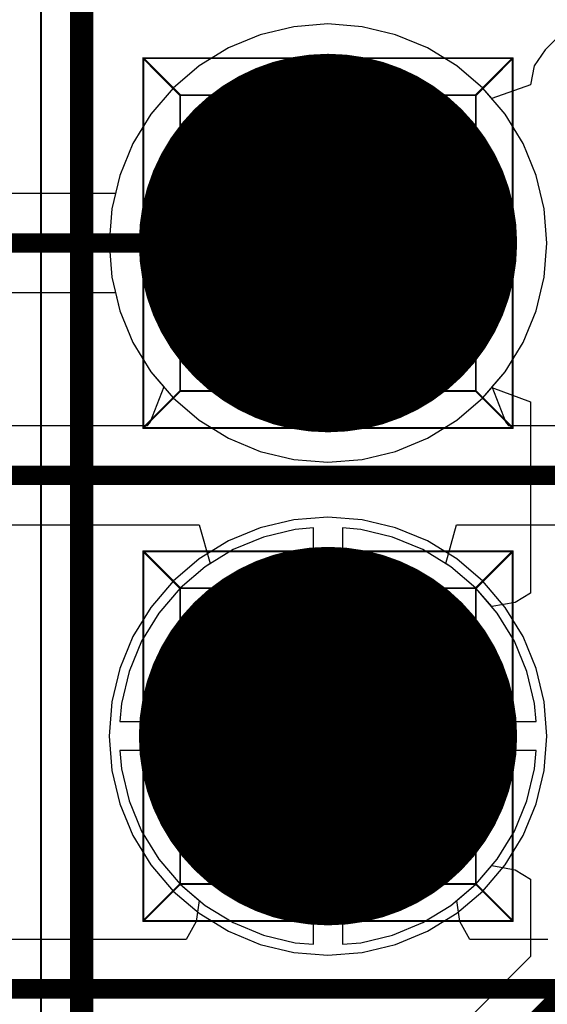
# Model space of a CAD drawing. Header units: millimetres. Extents: x 138 to 555, y 26 to 334.
# Tile 105 of 256: x 354.46 to 357.18, y 104.03 to 109.1. Entities that reach past the tile are written whole.
import ezdxf

# ---------------------------------------------------------------- set-up
doc = ezdxf.new("R2010")
doc.units = ezdxf.units.MM
for name, color, linetype in [('BottomLayer', 5, 'Continuous'), ('BottomSolder', 6, 'Continuous'), ('DrillDrawing', 1, 'Continuous'), ('Mechanical20', 56, 'Continuous'), ('Mechanical27', 56, 'Continuous'), ('MidLayer1', 16, 'Continuous'), ('MidLayer2', 76, 'Continuous'), ('MidLayer3', 90, 'Continuous'), ('MidLayer4', 156, 'Continuous'), ('MultiLayer', 9, 'Continuous'), ('PadHoleLayer', 156, 'Continuous'), ('TopLayer', 1, 'Continuous'), ('TopOverlay', 2, 'Continuous'), ('TopSolder', 216, 'Continuous')]:
    doc.layers.add(name, color=color, linetype=linetype)

# ---------------------------------------------------------------- blocks, each defined once
blk = doc.blocks.new('CON_SAMTEC_TSW_120_07_G_D_933')
at = {"layer": 'BottomLayer', "const_width": 0.925}
for points in [[(10.9675, 1.27, 1), (11.8925, 1.27, 1)], [(13.5075, 1.27, 1), (14.4325, 1.27, 1)]]:
    blk.add_lwpolyline(points, format="xyb", close=True, dxfattribs=at)
at = {"layer": 'BottomSolder', "const_width": 0.975}
for points in [[(10.9425, 1.27, 1), (11.9175, 1.27, 1)], [(13.4825, 1.27, 1), (14.4575, 1.27, 1)]]:
    blk.add_lwpolyline(points, format="xyb", close=True, dxfattribs=at)
at = {"layer": 'Mechanical20', "const_width": 0.01}
blk.add_lwpolyline([(-25.62, 2.75), (25.62, 2.75)], dxfattribs=at)
at = {"layer": 'Mechanical27', "const_width": 0.01}
for points in [[(-25.4, 2.54), (25.4, 2.54)], [(10.4775, 2.2225), (10.4775, 0.3175)], [(10.4775, 2.2225), (12.3825, 2.2225)], [(10.4775, 2.2225), (10.668, 2.032)], [(12.3825, 2.2225), (12.192, 2.032)], [(12.3825, 2.2225), (12.3825, 0.3175)], [(13.0175, 2.2225), (13.0175, 0.3175)], [(13.0175, 2.2225), (14.9225, 2.2225)], [(13.0175, 2.2225), (13.208, 2.032)], [(14.9225, 2.2225), (14.732, 2.032)], [(14.9225, 2.2225), (14.9225, 0.3175)], [(10.668, 2.032), (12.192, 2.032)], [(10.668, 2.032), (10.668, 0.508)], [(12.192, 2.032), (12.192, 0.508)], [(13.208, 2.032), (14.732, 2.032)], [(13.208, 2.032), (13.208, 0.508)], [(14.732, 2.032), (14.732, 0.508)], [(10.668, 0.508), (10.4775, 0.3175)], [(10.668, 0.508), (12.192, 0.508)], [(12.192, 0.508), (12.3825, 0.3175)], [(13.208, 0.508), (13.0175, 0.3175)], [(13.208, 0.508), (14.732, 0.508)], [(14.732, 0.508), (14.9225, 0.3175)], [(10.4775, 0.3175), (12.3825, 0.3175)], [(13.0175, 0.3175), (14.9225, 0.3175)]]:
    blk.add_lwpolyline(points, dxfattribs=at)
at = {"layer": 'Mechanical27', "const_width": 0.005}
for points in [[(10.475, 2.2225, 1), (10.48, 2.2225, 1)], [(10.475, 2.2225, 1), (10.48, 2.2225, 1)], [(10.475, 2.2225, 1), (10.48, 2.2225, 1)], [(12.38, 2.2225, 1), (12.385, 2.2225, 1)], [(12.38, 2.2225, 1), (12.385, 2.2225, 1)], [(12.38, 2.2225, 1), (12.385, 2.2225, 1)], [(13.015, 2.2225, 1), (13.02, 2.2225, 1)], [(13.015, 2.2225, 1), (13.02, 2.2225, 1)], [(13.015, 2.2225, 1), (13.02, 2.2225, 1)], [(14.92, 2.2225, 1), (14.925, 2.2225, 1)], [(14.92, 2.2225, 1), (14.925, 2.2225, 1)], [(14.92, 2.2225, 1), (14.925, 2.2225, 1)], [(10.6655, 2.032, 1), (10.6705, 2.032, 1)], [(10.6655, 2.032, 1), (10.6705, 2.032, 1)], [(10.6655, 2.032, 1), (10.6705, 2.032, 1)], [(12.1895, 2.032, 1), (12.1945, 2.032, 1)], [(12.1895, 2.032, 1), (12.1945, 2.032, 1)], [(12.1895, 2.032, 1), (12.1945, 2.032, 1)], [(13.2055, 2.032, 1), (13.2105, 2.032, 1)], [(13.2055, 2.032, 1), (13.2105, 2.032, 1)], [(13.2055, 2.032, 1), (13.2105, 2.032, 1)], [(14.7295, 2.032, 1), (14.7345, 2.032, 1)], [(14.7295, 2.032, 1), (14.7345, 2.032, 1)], [(14.7295, 2.032, 1), (14.7345, 2.032, 1)], [(10.6655, 0.508, 1), (10.6705, 0.508, 1)], [(10.6655, 0.508, 1), (10.6705, 0.508, 1)], [(10.6655, 0.508, 1), (10.6705, 0.508, 1)], [(12.1895, 0.508, 1), (12.1945, 0.508, 1)], [(12.1895, 0.508, 1), (12.1945, 0.508, 1)], [(12.1895, 0.508, 1), (12.1945, 0.508, 1)], [(13.2055, 0.508, 1), (13.2105, 0.508, 1)], [(13.2055, 0.508, 1), (13.2105, 0.508, 1)], [(13.2055, 0.508, 1), (13.2105, 0.508, 1)], [(14.7295, 0.508, 1), (14.7345, 0.508, 1)], [(14.7295, 0.508, 1), (14.7345, 0.508, 1)], [(14.7295, 0.508, 1), (14.7345, 0.508, 1)], [(10.475, 0.3175, 1), (10.48, 0.3175, 1)], [(10.475, 0.3175, 1), (10.48, 0.3175, 1)], [(10.475, 0.3175, 1), (10.48, 0.3175, 1)], [(12.38, 0.3175, 1), (12.385, 0.3175, 1)], [(12.38, 0.3175, 1), (12.385, 0.3175, 1)], [(12.38, 0.3175, 1), (12.385, 0.3175, 1)], [(13.015, 0.3175, 1), (13.02, 0.3175, 1)], [(13.015, 0.3175, 1), (13.02, 0.3175, 1)], [(13.015, 0.3175, 1), (13.02, 0.3175, 1)], [(14.92, 0.3175, 1), (14.925, 0.3175, 1)], [(14.92, 0.3175, 1), (14.925, 0.3175, 1)], [(14.92, 0.3175, 1), (14.925, 0.3175, 1)]]:
    blk.add_lwpolyline(points, format="xyb", close=True, dxfattribs=at)
at = {"layer": 'MidLayer1', "const_width": 0.925}
for points in [[(10.9675, 1.27, 1), (11.8925, 1.27, 1)], [(13.5075, 1.27, 1), (14.4325, 1.27, 1)]]:
    blk.add_lwpolyline(points, format="xyb", close=True, dxfattribs=at)
at = {"layer": 'MidLayer2', "const_width": 0.925}
for points in [[(10.9675, 1.27, 1), (11.8925, 1.27, 1)], [(13.5075, 1.27, 1), (14.4325, 1.27, 1)]]:
    blk.add_lwpolyline(points, format="xyb", close=True, dxfattribs=at)
at = {"layer": 'MidLayer3', "const_width": 0.925}
for points in [[(10.9675, 1.27, 1), (11.8925, 1.27, 1)], [(13.5075, 1.27, 1), (14.4325, 1.27, 1)]]:
    blk.add_lwpolyline(points, format="xyb", close=True, dxfattribs=at)
at = {"layer": 'MidLayer4', "const_width": 0.925}
for points in [[(10.9675, 1.27, 1), (11.8925, 1.27, 1)], [(13.5075, 1.27, 1), (14.4325, 1.27, 1)]]:
    blk.add_lwpolyline(points, format="xyb", close=True, dxfattribs=at)
at = {"layer": 'MultiLayer', "const_width": 0.925}
for points in [[(10.9675, 1.27, 1), (11.8925, 1.27, 1)], [(13.5075, 1.27, 1), (14.4325, 1.27, 1)]]:
    blk.add_lwpolyline(points, format="xyb", close=True, dxfattribs=at)
at = {"layer": 'PadHoleLayer', "const_width": 0.5}
for points in [[(11.18, 1.27, 1), (11.68, 1.27, 1)], [(13.72, 1.27, 1), (14.22, 1.27, 1)]]:
    blk.add_lwpolyline(points, format="xyb", close=True, dxfattribs=at)
at = {"layer": 'TopLayer', "const_width": 0.925}
for points in [[(10.9675, 1.27, 1), (11.8925, 1.27, 1)], [(13.5075, 1.27, 1), (14.4325, 1.27, 1)]]:
    blk.add_lwpolyline(points, format="xyb", close=True, dxfattribs=at)
at = {"layer": 'TopOverlay', "const_width": 0.12}
blk.add_lwpolyline([(-25.4, 2.54), (25.4, 2.54)], dxfattribs=at)
at = {"layer": 'TopSolder', "const_width": 0.975}
for points in [[(10.9425, 1.27, 1), (11.9175, 1.27, 1)], [(13.4825, 1.27, 1), (14.4575, 1.27, 1)]]:
    blk.add_lwpolyline(points, format="xyb", close=True, dxfattribs=at)

msp = doc.modelspace()

# ---------------------------------------------------------------- linework, layer by layer
at = {"layer": 'BottomLayer'}
for p, q in [((357.5765, 109.3556), (357.1692, 108.9483)), ((355.8739, 109.067), (355.7017, 109.0256)), ((356.0505, 109.0809), (355.8739, 109.067)), ((356.227, 109.067), (356.0505, 109.0809)), ((356.3992, 109.0256), (356.227, 109.067)), ((355.7017, 109.0256), (355.5381, 108.9579)), ((356.5628, 108.9579), (356.3992, 109.0256)), ((355.5381, 108.9579), (355.3872, 108.8653)), ((356.7138, 108.8653), (356.5628, 108.9579)), ((357.1692, 108.9483), (357.1139, 108.8656)), ((355.3872, 108.8653), (355.2525, 108.7503)), ((356.8484, 108.7503), (356.7138, 108.8653)), ((357.1139, 108.8656), (357.0945, 108.7681)), ((357.0945, 108.7681), (356.8945, 108.6963)), ((355.2525, 108.7503), (355.1375, 108.6157)), ((356.8945, 108.6963), (356.8484, 108.7503)), ((355.1375, 108.6157), (355.045, 108.4647)), ((355.045, 108.4647), (354.9772, 108.3011)), ((354.9772, 108.3011), (354.9359, 108.1289)), ((354.9359, 108.1289), (354.922, 107.9524)), ((354.922, 107.9524), (354.9359, 107.7759)), ((354.9359, 107.7759), (354.9772, 107.6037)), ((354.9772, 107.6037), (355.045, 107.4401)), ((355.045, 107.4401), (355.1375, 107.2891)), ((355.1375, 107.2891), (355.2525, 107.1544)), ((356.8484, 107.1544), (356.8945, 107.2084)), ((356.8945, 107.2084), (357.0945, 107.1347)), ((355.2525, 107.1544), (355.3872, 107.0394)), ((356.7138, 107.0394), (356.8484, 107.1544)), ((357.0945, 107.1347), (357.0945, 106.1488)), ((355.3872, 107.0394), (355.5381, 106.9469)), ((356.5628, 106.9469), (356.7138, 107.0394)), ((355.5381, 106.9469), (355.7017, 106.8791)), ((356.3992, 106.8791), (356.5628, 106.9469)), ((355.7017, 106.8791), (355.8739, 106.8378)), ((356.227, 106.8378), (356.3992, 106.8791)), ((355.8739, 106.8378), (356.0505, 106.8239)), ((356.0505, 106.8239), (356.227, 106.8378)), ((355.8818, 106.4774), (355.7172, 106.4379)), ((355.9755, 106.4848), (355.8818, 106.4774)), ((355.9755, 105.4874), (355.9755, 106.4848)), ((356.2191, 106.4774), (356.1255, 106.4848)), ((356.1255, 106.4848), (356.1255, 105.4124)), ((356.3837, 106.4379), (356.2191, 106.4774)), ((355.7172, 106.4379), (355.5609, 106.3732)), ((356.54, 106.3732), (356.3837, 106.4379)), ((355.5609, 106.3732), (355.4166, 106.2848)), ((356.6843, 106.2848), (356.54, 106.3732)), ((355.4166, 106.2848), (355.288, 106.1749)), ((356.8129, 106.1749), (356.6843, 106.2848)), ((355.288, 106.1749), (355.1781, 106.0462)), ((356.8945, 106.0793), (356.8129, 106.1749)), ((357.0945, 106.1488), (357.0149, 106.1012)), ((357.0149, 106.1012), (356.8945, 106.0793)), ((355.1781, 106.0462), (355.0897, 105.9019)), ((355.0897, 105.9019), (355.0249, 105.7456)), ((355.0249, 105.7456), (354.9854, 105.5811)), ((354.9854, 105.5811), (354.978, 105.4874)), ((354.978, 105.4874), (355.9755, 105.4874)), ((356.1255, 105.4124), (356.1255, 104.34)), ((355.9755, 105.3374), (354.978, 105.3374)), ((354.978, 105.3374), (354.9854, 105.2437)), ((355.9755, 104.34), (355.9755, 105.3374)), ((354.9854, 105.2437), (355.0249, 105.0792)), ((355.0249, 105.0792), (355.0897, 104.9228)), ((355.0897, 104.9228), (355.1781, 104.7786)), ((355.1781, 104.7786), (355.288, 104.6499)), ((356.8129, 104.6499), (356.8945, 104.7454)), ((356.8945, 104.7454), (357.0149, 104.7235)), ((357.0149, 104.7235), (357.0945, 104.676)), ((355.288, 104.6499), (355.4166, 104.54)), ((356.6843, 104.54), (356.8129, 104.6499)), ((357.0945, 104.676), (357.0945, 104.277)), ((355.4166, 104.54), (355.5609, 104.4516)), ((356.54, 104.4516), (356.6843, 104.54)), ((355.5609, 104.4516), (355.7172, 104.3868)), ((356.3837, 104.3868), (356.54, 104.4516)), ((355.7172, 104.3868), (355.8818, 104.3473)), ((355.8818, 104.3473), (355.9755, 104.34)), ((356.1255, 104.34), (356.2191, 104.3473)), ((356.2191, 104.3473), (356.3837, 104.3868)), ((357.0945, 104.277), (356.645, 103.8275))]:
    msp.add_line(p, q, dxfattribs=at)
at = {"layer": 'BottomLayer', "const_width": 0.1}
msp.add_lwpolyline([(356.0505, 102.8724), (357.3494, 104.1714)], dxfattribs=at)
at = {"layer": 'DrillDrawing', "const_width": 0.0508}
for points in [[(355.7965, 108.2064), (356.3045, 108.2064)], [(355.7965, 108.2064), (356.0505, 107.6984)], [(356.0505, 107.6984), (356.3045, 108.2064)], [(355.7965, 105.6664), (356.3045, 105.6664)], [(355.7965, 105.6664), (356.0505, 105.1584)], [(356.0505, 105.1584), (356.3045, 105.6664)]]:
    msp.add_lwpolyline(points, dxfattribs=at)
at = {"layer": 'DrillDrawing', "const_width": 0.0254}
for points in [[(355.7838, 108.2064, 1), (355.8092, 108.2064, 1)], [(355.7838, 108.2064, 1), (355.8092, 108.2064, 1)], [(356.2918, 108.2064, 1), (356.3172, 108.2064, 1)], [(356.2918, 108.2064, 1), (356.3172, 108.2064, 1)], [(356.0378, 107.6984, 1), (356.0632, 107.6984, 1)], [(356.0378, 107.6984, 1), (356.0632, 107.6984, 1)], [(355.7838, 105.6664, 1), (355.8092, 105.6664, 1)], [(355.7838, 105.6664, 1), (355.8092, 105.6664, 1)], [(356.2918, 105.6664, 1), (356.3172, 105.6664, 1)], [(356.2918, 105.6664, 1), (356.3172, 105.6664, 1)], [(356.0378, 105.1584, 1), (356.0632, 105.1584, 1)], [(356.0378, 105.1584, 1), (356.0632, 105.1584, 1)]]:
    msp.add_lwpolyline(points, format="xyb", close=True, dxfattribs=at)
at = {"layer": 'MidLayer1'}
for p, q in [((355.8739, 109.067), (355.7017, 109.0256)), ((356.0505, 109.0809), (355.8739, 109.067)), ((356.227, 109.067), (356.0505, 109.0809)), ((356.3992, 109.0256), (356.227, 109.067)), ((355.7017, 109.0256), (355.5381, 108.9579)), ((356.5628, 108.9579), (356.3992, 109.0256)), ((355.5381, 108.9579), (355.3872, 108.8653)), ((356.7138, 108.8653), (356.5628, 108.9579)), ((355.3872, 108.8653), (355.2525, 108.7503)), ((356.8484, 108.7503), (356.7138, 108.8653)), ((355.2525, 108.7503), (355.1375, 108.6157)), ((356.9634, 108.6157), (356.8484, 108.7503)), ((355.1375, 108.6157), (355.045, 108.4647)), ((357.0559, 108.4647), (356.9634, 108.6157)), ((355.045, 108.4647), (354.9772, 108.3011)), ((357.1237, 108.3011), (357.0559, 108.4647)), ((354.9772, 108.3011), (354.9359, 108.1289)), ((357.165, 108.1289), (357.1237, 108.3011)), ((354.9359, 108.1289), (354.922, 107.9524)), ((357.1789, 107.9524), (357.165, 108.1289)), ((354.922, 107.9524), (354.9359, 107.7759)), ((357.165, 107.7759), (357.1789, 107.9524)), ((354.9359, 107.7759), (354.9772, 107.6037)), ((357.1237, 107.6037), (357.165, 107.7759)), ((354.9772, 107.6037), (355.045, 107.4401)), ((357.0559, 107.4401), (357.1237, 107.6037)), ((355.045, 107.4401), (355.1375, 107.2891)), ((356.9634, 107.2891), (357.0559, 107.4401)), ((355.1375, 107.2891), (355.2525, 107.1544)), ((356.8484, 107.1544), (356.9634, 107.2891)), ((355.2525, 107.1544), (355.3872, 107.0394)), ((356.7138, 107.0394), (356.8484, 107.1544)), ((355.3872, 107.0394), (355.5381, 106.9469)), ((356.5628, 106.9469), (356.7138, 107.0394)), ((355.5381, 106.9469), (355.7017, 106.8791)), ((356.3992, 106.8791), (356.5628, 106.9469)), ((355.7017, 106.8791), (355.8739, 106.8378)), ((356.227, 106.8378), (356.3992, 106.8791)), ((355.8739, 106.8378), (356.0505, 106.8239)), ((356.0505, 106.8239), (356.227, 106.8378)), ((355.8739, 106.527), (355.7017, 106.4856)), ((356.0505, 106.5409), (355.8739, 106.527)), ((356.227, 106.527), (356.0505, 106.5409)), ((356.3992, 106.4856), (356.227, 106.527)), ((355.7017, 106.4856), (355.5381, 106.4179)), ((356.5628, 106.4179), (356.3992, 106.4856)), ((355.5381, 106.4179), (355.3872, 106.3253)), ((356.7138, 106.3253), (356.5628, 106.4179)), ((355.3872, 106.3253), (355.2525, 106.2103)), ((356.8484, 106.2103), (356.7138, 106.3253)), ((355.2525, 106.2103), (355.1375, 106.0757)), ((356.9634, 106.0757), (356.8484, 106.2103)), ((355.1375, 106.0757), (355.045, 105.9247)), ((357.0559, 105.9247), (356.9634, 106.0757)), ((355.045, 105.9247), (354.9772, 105.7611)), ((357.1237, 105.7611), (357.0559, 105.9247)), ((354.9772, 105.7611), (354.9359, 105.5889)), ((357.165, 105.5889), (357.1237, 105.7611)), ((354.9359, 105.5889), (354.922, 105.4124)), ((357.1789, 105.4124), (357.165, 105.5889)), ((354.922, 105.4124), (354.9359, 105.2359)), ((357.165, 105.2359), (357.1789, 105.4124)), ((354.9359, 105.2359), (354.9772, 105.0637)), ((357.1237, 105.0637), (357.165, 105.2359)), ((354.9772, 105.0637), (355.045, 104.9001)), ((357.0559, 104.9001), (357.1237, 105.0637)), ((355.045, 104.9001), (355.1375, 104.7491)), ((356.9634, 104.7491), (357.0559, 104.9001)), ((355.1375, 104.7491), (355.2525, 104.6144)), ((356.8484, 104.6144), (356.9634, 104.7491)), ((355.2525, 104.6144), (355.3872, 104.4994)), ((356.7138, 104.4994), (356.8484, 104.6144)), ((355.3872, 104.4994), (355.5381, 104.4069)), ((356.5628, 104.4069), (356.7138, 104.4994)), ((355.5381, 104.4069), (355.7017, 104.3391)), ((356.3992, 104.3391), (356.5628, 104.4069)), ((355.7017, 104.3391), (355.8739, 104.2978)), ((355.8739, 104.2978), (356.0505, 104.2839)), ((356.0505, 104.2839), (356.227, 104.2978)), ((356.227, 104.2978), (356.3992, 104.3391))]:
    msp.add_line(p, q, dxfattribs=at)
at = {"layer": 'MidLayer2'}
for p, q in [((355.8739, 109.067), (355.7017, 109.0256)), ((356.0505, 109.0809), (355.8739, 109.067)), ((356.227, 109.067), (356.0505, 109.0809)), ((356.3992, 109.0256), (356.227, 109.067)), ((355.7017, 109.0256), (355.5381, 108.9579)), ((356.5628, 108.9579), (356.3992, 109.0256)), ((355.5381, 108.9579), (355.3872, 108.8653)), ((356.7138, 108.8653), (356.5628, 108.9579)), ((355.3872, 108.8653), (355.2525, 108.7503)), ((356.8484, 108.7503), (356.7138, 108.8653)), ((355.2525, 108.7503), (355.1375, 108.6157)), ((356.9634, 108.6157), (356.8484, 108.7503)), ((355.1375, 108.6157), (355.045, 108.4647)), ((357.0559, 108.4647), (356.9634, 108.6157)), ((355.045, 108.4647), (354.9772, 108.3011)), ((357.1237, 108.3011), (357.0559, 108.4647)), ((354.9772, 108.3011), (354.9359, 108.1289)), ((357.165, 108.1289), (357.1237, 108.3011)), ((354.9359, 108.1289), (354.922, 107.9524)), ((357.1789, 107.9524), (357.165, 108.1289)), ((354.922, 107.9524), (354.9359, 107.7759)), ((357.165, 107.7759), (357.1789, 107.9524)), ((354.9359, 107.7759), (354.9772, 107.6037)), ((357.1237, 107.6037), (357.165, 107.7759)), ((354.9772, 107.6037), (355.045, 107.4401)), ((357.0559, 107.4401), (357.1237, 107.6037)), ((355.045, 107.4401), (355.1375, 107.2891)), ((356.9634, 107.2891), (357.0559, 107.4401)), ((355.1375, 107.2891), (355.2525, 107.1544)), ((356.8484, 107.1544), (356.9634, 107.2891)), ((355.2525, 107.1544), (355.3872, 107.0394)), ((356.7138, 107.0394), (356.8484, 107.1544)), ((355.3872, 107.0394), (355.5381, 106.9469)), ((356.5628, 106.9469), (356.7138, 107.0394)), ((355.5381, 106.9469), (355.7017, 106.8791)), ((356.3992, 106.8791), (356.5628, 106.9469)), ((355.7017, 106.8791), (355.8739, 106.8378)), ((356.227, 106.8378), (356.3992, 106.8791)), ((355.8739, 106.8378), (356.0505, 106.8239)), ((356.0505, 106.8239), (356.227, 106.8378)), ((355.8818, 106.4774), (355.7172, 106.4379)), ((355.9755, 106.4848), (355.8818, 106.4774)), ((355.9755, 105.4874), (355.9755, 106.4848)), ((356.2191, 106.4774), (356.1255, 106.4848)), ((356.1255, 106.4848), (356.1255, 105.4874)), ((356.3837, 106.4379), (356.2191, 106.4774)), ((355.7172, 106.4379), (355.5609, 106.3732)), ((356.54, 106.3732), (356.3837, 106.4379)), ((355.5609, 106.3732), (355.4166, 106.2848)), ((356.6843, 106.2848), (356.54, 106.3732)), ((355.4166, 106.2848), (355.288, 106.1749)), ((356.8129, 106.1749), (356.6843, 106.2848)), ((355.288, 106.1749), (355.1781, 106.0462)), ((356.9228, 106.0462), (356.8129, 106.1749)), ((355.1781, 106.0462), (355.0897, 105.9019)), ((357.0112, 105.9019), (356.9228, 106.0462)), ((355.0897, 105.9019), (355.0249, 105.7456)), ((357.076, 105.7456), (357.0112, 105.9019)), ((355.0249, 105.7456), (354.9854, 105.5811)), ((357.1155, 105.5811), (357.076, 105.7456)), ((354.9854, 105.5811), (354.978, 105.4874)), ((357.1229, 105.4874), (357.1155, 105.5811)), ((354.978, 105.4874), (355.9755, 105.4874)), ((356.1255, 105.4874), (357.1229, 105.4874)), ((355.9755, 105.3374), (354.978, 105.3374)), ((354.978, 105.3374), (354.9854, 105.2437)), ((355.9755, 104.34), (355.9755, 105.3374)), ((357.1229, 105.3374), (356.1255, 105.3374)), ((356.1255, 105.3374), (356.1255, 104.34)), ((357.1155, 105.2437), (357.1229, 105.3374)), ((354.9854, 105.2437), (355.0249, 105.0792)), ((357.076, 105.0792), (357.1155, 105.2437)), ((355.0249, 105.0792), (355.0897, 104.9228)), ((357.0112, 104.9228), (357.076, 105.0792)), ((355.0897, 104.9228), (355.1781, 104.7786)), ((356.9228, 104.7786), (357.0112, 104.9228)), ((355.1781, 104.7786), (355.288, 104.6499)), ((356.8129, 104.6499), (356.9228, 104.7786)), ((355.288, 104.6499), (355.4166, 104.54)), ((356.6843, 104.54), (356.8129, 104.6499)), ((355.4166, 104.54), (355.5609, 104.4516)), ((356.54, 104.4516), (356.6843, 104.54)), ((355.5609, 104.4516), (355.7172, 104.3868)), ((356.3837, 104.3868), (356.54, 104.4516)), ((355.7172, 104.3868), (355.8818, 104.3473)), ((355.8818, 104.3473), (355.9755, 104.34)), ((356.1255, 104.34), (356.2191, 104.3473)), ((356.2191, 104.3473), (356.3837, 104.3868))]:
    msp.add_line(p, q, dxfattribs=at)
at = {"layer": 'MidLayer3'}
for p, q in [((355.8739, 109.067), (355.7017, 109.0256)), ((356.0505, 109.0809), (355.8739, 109.067)), ((356.227, 109.067), (356.0505, 109.0809)), ((356.3992, 109.0256), (356.227, 109.067)), ((355.7017, 109.0256), (355.5381, 108.9579)), ((356.5628, 108.9579), (356.3992, 109.0256)), ((355.5381, 108.9579), (355.3872, 108.8653)), ((356.7138, 108.8653), (356.5628, 108.9579)), ((355.3872, 108.8653), (355.2525, 108.7503)), ((356.8484, 108.7503), (356.7138, 108.8653)), ((355.2525, 108.7503), (355.1375, 108.6157)), ((356.9634, 108.6157), (356.8484, 108.7503)), ((355.1375, 108.6157), (355.045, 108.4647)), ((357.0559, 108.4647), (356.9634, 108.6157)), ((355.045, 108.4647), (354.9772, 108.3011)), ((357.1237, 108.3011), (357.0559, 108.4647)), ((354.9772, 108.3011), (354.9359, 108.1289)), ((357.165, 108.1289), (357.1237, 108.3011)), ((354.9359, 108.1289), (354.922, 107.9524)), ((357.1789, 107.9524), (357.165, 108.1289)), ((354.922, 107.9524), (354.9359, 107.7759)), ((357.165, 107.7759), (357.1789, 107.9524)), ((354.9359, 107.7759), (354.9772, 107.6037)), ((357.1237, 107.6037), (357.165, 107.7759)), ((354.9772, 107.6037), (355.045, 107.4401)), ((357.0559, 107.4401), (357.1237, 107.6037)), ((355.045, 107.4401), (355.1375, 107.2891)), ((356.9634, 107.2891), (357.0559, 107.4401)), ((355.1375, 107.2891), (355.2525, 107.1544)), ((356.8484, 107.1544), (356.9634, 107.2891)), ((355.2525, 107.1544), (355.3872, 107.0394)), ((356.7138, 107.0394), (356.8484, 107.1544)), ((355.3872, 107.0394), (355.5381, 106.9469)), ((356.5628, 106.9469), (356.7138, 107.0394)), ((355.5381, 106.9469), (355.7017, 106.8791)), ((356.3992, 106.8791), (356.5628, 106.9469)), ((355.7017, 106.8791), (355.8739, 106.8378)), ((356.227, 106.8378), (356.3992, 106.8791)), ((355.8739, 106.8378), (356.0505, 106.8239)), ((356.0505, 106.8239), (356.227, 106.8378)), ((355.8818, 106.4774), (355.7172, 106.4379)), ((355.9755, 106.4848), (355.8818, 106.4774)), ((355.9755, 105.4874), (355.9755, 106.4848)), ((356.2191, 106.4774), (356.1255, 106.4848)), ((356.1255, 106.4848), (356.1255, 105.4874)), ((356.3837, 106.4379), (356.2191, 106.4774)), ((355.7172, 106.4379), (355.5609, 106.3732)), ((356.54, 106.3732), (356.3837, 106.4379)), ((355.5609, 106.3732), (355.4166, 106.2848)), ((356.6843, 106.2848), (356.54, 106.3732)), ((355.4166, 106.2848), (355.288, 106.1749)), ((356.8129, 106.1749), (356.6843, 106.2848)), ((355.288, 106.1749), (355.1781, 106.0462)), ((356.9228, 106.0462), (356.8129, 106.1749)), ((355.1781, 106.0462), (355.0897, 105.9019)), ((357.0112, 105.9019), (356.9228, 106.0462)), ((355.0897, 105.9019), (355.0249, 105.7456)), ((357.076, 105.7456), (357.0112, 105.9019)), ((355.0249, 105.7456), (354.9854, 105.5811)), ((357.1155, 105.5811), (357.076, 105.7456)), ((354.9854, 105.5811), (354.978, 105.4874)), ((357.1229, 105.4874), (357.1155, 105.5811)), ((354.978, 105.4874), (355.9755, 105.4874)), ((356.1255, 105.4874), (357.1229, 105.4874)), ((355.9755, 105.3374), (354.978, 105.3374)), ((354.978, 105.3374), (354.9854, 105.2437)), ((355.9755, 104.34), (355.9755, 105.3374)), ((357.1229, 105.3374), (356.1255, 105.3374)), ((356.1255, 105.3374), (356.1255, 104.34)), ((357.1155, 105.2437), (357.1229, 105.3374)), ((354.9854, 105.2437), (355.0249, 105.0792)), ((357.076, 105.0792), (357.1155, 105.2437)), ((355.0249, 105.0792), (355.0897, 104.9228)), ((357.0112, 104.9228), (357.076, 105.0792)), ((355.0897, 104.9228), (355.1781, 104.7786)), ((356.9228, 104.7786), (357.0112, 104.9228)), ((355.1781, 104.7786), (355.288, 104.6499)), ((356.8129, 104.6499), (356.9228, 104.7786)), ((355.288, 104.6499), (355.4166, 104.54)), ((356.6843, 104.54), (356.8129, 104.6499)), ((355.4166, 104.54), (355.5609, 104.4516)), ((356.54, 104.4516), (356.6843, 104.54)), ((355.5609, 104.4516), (355.7172, 104.3868)), ((356.3837, 104.3868), (356.54, 104.4516)), ((355.7172, 104.3868), (355.8818, 104.3473)), ((355.8818, 104.3473), (355.9755, 104.34)), ((356.1255, 104.34), (356.2191, 104.3473)), ((356.2191, 104.3473), (356.3837, 104.3868))]:
    msp.add_line(p, q, dxfattribs=at)
at = {"layer": 'MidLayer4'}
for p, q in [((355.8739, 109.067), (355.7017, 109.0256)), ((356.0505, 109.0809), (355.8739, 109.067)), ((356.227, 109.067), (356.0505, 109.0809)), ((356.3992, 109.0256), (356.227, 109.067)), ((355.7017, 109.0256), (355.5381, 108.9579)), ((356.5628, 108.9579), (356.3992, 109.0256)), ((355.5381, 108.9579), (355.3872, 108.8653)), ((356.7138, 108.8653), (356.5628, 108.9579)), ((355.3872, 108.8653), (355.2525, 108.7503)), ((356.8484, 108.7503), (356.7138, 108.8653)), ((355.2525, 108.7503), (355.1375, 108.6157)), ((356.9634, 108.6157), (356.8484, 108.7503)), ((355.1375, 108.6157), (355.045, 108.4647)), ((357.0559, 108.4647), (356.9634, 108.6157)), ((355.045, 108.4647), (354.9772, 108.3011)), ((357.1237, 108.3011), (357.0559, 108.4647)), ((354.9772, 108.3011), (354.9359, 108.1289)), ((357.165, 108.1289), (357.1237, 108.3011)), ((354.9359, 108.1289), (354.922, 107.9524)), ((357.1789, 107.9524), (357.165, 108.1289)), ((354.922, 107.9524), (354.9359, 107.7759)), ((357.165, 107.7759), (357.1789, 107.9524)), ((354.9359, 107.7759), (354.9772, 107.6037)), ((357.1237, 107.6037), (357.165, 107.7759)), ((354.9772, 107.6037), (355.045, 107.4401)), ((357.0559, 107.4401), (357.1237, 107.6037)), ((355.045, 107.4401), (355.1375, 107.2891)), ((356.9634, 107.2891), (357.0559, 107.4401)), ((355.1375, 107.2891), (355.2525, 107.1544)), ((356.8484, 107.1544), (356.9634, 107.2891)), ((355.2525, 107.1544), (355.3872, 107.0394)), ((356.7138, 107.0394), (356.8484, 107.1544)), ((355.3872, 107.0394), (355.5381, 106.9469)), ((356.5628, 106.9469), (356.7138, 107.0394)), ((355.5381, 106.9469), (355.7017, 106.8791)), ((356.3992, 106.8791), (356.5628, 106.9469)), ((355.7017, 106.8791), (355.8739, 106.8378)), ((356.227, 106.8378), (356.3992, 106.8791)), ((355.8739, 106.8378), (356.0505, 106.8239)), ((356.0505, 106.8239), (356.227, 106.8378)), ((355.8739, 106.527), (355.7017, 106.4856)), ((356.0505, 106.5409), (355.8739, 106.527)), ((356.227, 106.527), (356.0505, 106.5409)), ((356.3992, 106.4856), (356.227, 106.527)), ((355.7017, 106.4856), (355.5381, 106.4179)), ((356.5628, 106.4179), (356.3992, 106.4856)), ((355.5381, 106.4179), (355.3872, 106.3253)), ((356.7138, 106.3253), (356.5628, 106.4179)), ((355.3872, 106.3253), (355.2525, 106.2103)), ((356.8484, 106.2103), (356.7138, 106.3253)), ((355.2525, 106.2103), (355.1375, 106.0757)), ((356.9634, 106.0757), (356.8484, 106.2103)), ((355.1375, 106.0757), (355.045, 105.9247)), ((357.0559, 105.9247), (356.9634, 106.0757)), ((355.045, 105.9247), (354.9772, 105.7611)), ((357.1237, 105.7611), (357.0559, 105.9247)), ((354.9772, 105.7611), (354.9359, 105.5889)), ((357.165, 105.5889), (357.1237, 105.7611)), ((354.9359, 105.5889), (354.922, 105.4124)), ((357.1789, 105.4124), (357.165, 105.5889)), ((354.922, 105.4124), (354.9359, 105.2359)), ((357.165, 105.2359), (357.1789, 105.4124)), ((354.9359, 105.2359), (354.9772, 105.0637)), ((357.1237, 105.0637), (357.165, 105.2359)), ((354.9772, 105.0637), (355.045, 104.9001)), ((357.0559, 104.9001), (357.1237, 105.0637)), ((355.045, 104.9001), (355.1375, 104.7491)), ((356.9634, 104.7491), (357.0559, 104.9001)), ((355.1375, 104.7491), (355.2525, 104.6144)), ((356.8484, 104.6144), (356.9634, 104.7491)), ((355.2525, 104.6144), (355.3872, 104.4994)), ((356.7138, 104.4994), (356.8484, 104.6144)), ((355.3872, 104.4994), (355.5381, 104.4069)), ((356.5628, 104.4069), (356.7138, 104.4994)), ((355.5381, 104.4069), (355.7017, 104.3391)), ((356.3992, 104.3391), (356.5628, 104.4069)), ((355.7017, 104.3391), (355.8739, 104.2978)), ((355.8739, 104.2978), (356.0505, 104.2839)), ((356.0505, 104.2839), (356.227, 104.2978)), ((356.227, 104.2978), (356.3992, 104.3391))]:
    msp.add_line(p, q, dxfattribs=at)
at = {"layer": 'TopLayer'}
for p, q in [((355.8739, 109.067), (355.7017, 109.0256)), ((356.0505, 109.0809), (355.8739, 109.067)), ((356.227, 109.067), (356.0505, 109.0809)), ((356.3992, 109.0256), (356.227, 109.067)), ((355.7017, 109.0256), (355.5381, 108.9579)), ((356.5628, 108.9579), (356.3992, 109.0256)), ((355.5381, 108.9579), (355.3872, 108.8653)), ((356.7138, 108.8653), (356.5628, 108.9579)), ((355.3872, 108.8653), (355.2525, 108.7503)), ((356.8484, 108.7503), (356.7138, 108.8653)), ((355.2525, 108.7503), (355.1375, 108.6157)), ((356.9634, 108.6157), (356.8484, 108.7503)), ((355.1375, 108.6157), (355.045, 108.4647)), ((357.0559, 108.4647), (356.9634, 108.6157)), ((355.045, 108.4647), (354.9772, 108.3011)), ((357.1237, 108.3011), (357.0559, 108.4647)), ((354.9772, 108.3011), (354.9547, 108.2073)), ((357.165, 108.1289), (357.1237, 108.3011)), ((354.9547, 108.2073), (347.4898, 108.2073)), ((357.1789, 107.9524), (357.165, 108.1289)), ((357.165, 107.7759), (357.1789, 107.9524)), ((357.1237, 107.6037), (357.165, 107.7759)), ((347.5144, 107.6975), (354.9547, 107.6975)), ((354.9547, 107.6975), (354.9772, 107.6037)), ((354.9772, 107.6037), (355.045, 107.4401)), ((357.0559, 107.4401), (357.1237, 107.6037)), ((355.045, 107.4401), (355.1375, 107.2891)), ((356.9634, 107.2891), (357.0559, 107.4401)), ((355.1375, 107.2891), (355.204, 107.2112)), ((356.8969, 107.2112), (356.9634, 107.2891)), ((355.204, 107.2112), (355.1327, 107.0267)), ((356.9682, 107.0267), (356.8969, 107.2112)), ((355.1181, 107.0112), (348.4531, 107.0112)), ((355.1327, 107.0267), (355.1181, 107.0112)), ((356.9828, 107.0112), (356.9682, 107.0267)), ((357.2888, 107.0112), (356.9828, 107.0112)), ((348.4531, 106.5014), (355.3873, 106.5014)), ((355.3873, 106.5014), (355.4437, 106.3014)), ((356.6572, 106.3014), (356.7136, 106.5014)), ((356.7136, 106.5014), (357.3943, 106.5014)), ((355.4166, 106.2848), (355.288, 106.1749)), ((355.4437, 106.3014), (355.4166, 106.2848)), ((356.6843, 106.2848), (356.6572, 106.3014)), ((356.8129, 106.1749), (356.6843, 106.2848)), ((355.288, 106.1749), (355.1781, 106.0462)), ((356.9228, 106.0462), (356.8129, 106.1749)), ((355.1781, 106.0462), (355.0897, 105.9019)), ((357.0112, 105.9019), (356.9228, 106.0462)), ((355.0897, 105.9019), (355.0249, 105.7456)), ((357.076, 105.7456), (357.0112, 105.9019)), ((355.0249, 105.7456), (354.9854, 105.5811)), ((357.1155, 105.5811), (357.076, 105.7456)), ((354.9854, 105.5811), (354.978, 105.4874)), ((357.1229, 105.4874), (357.1155, 105.5811)), ((354.978, 105.4874), (356.0505, 105.4874)), ((356.0505, 105.4874), (357.1229, 105.4874)), ((356.0505, 105.3374), (354.978, 105.3374)), ((354.978, 105.3374), (354.9854, 105.2437)), ((357.1229, 105.3374), (356.0505, 105.3374)), ((357.1155, 105.2437), (357.1229, 105.3374)), ((354.9854, 105.2437), (355.0249, 105.0792)), ((357.076, 105.0792), (357.1155, 105.2437)), ((355.0249, 105.0792), (355.0897, 104.9228)), ((357.0112, 104.9228), (357.076, 105.0792)), ((355.0897, 104.9228), (355.1781, 104.7786)), ((356.9228, 104.7786), (357.0112, 104.9228)), ((355.1781, 104.7786), (355.288, 104.6499)), ((356.8129, 104.6499), (356.9228, 104.7786)), ((355.288, 104.6499), (355.3869, 104.5654)), ((356.714, 104.5654), (356.8129, 104.6499)), ((355.3869, 104.5654), (355.3702, 104.4572)), ((356.7307, 104.4572), (356.714, 104.5654)), ((355.3702, 104.4572), (355.3188, 104.3654)), ((356.7821, 104.3654), (356.7307, 104.4572)), ((355.3188, 104.3654), (348.9582, 104.3654)), ((357.183, 104.3654), (356.7821, 104.3654))]:
    msp.add_line(p, q, dxfattribs=at)
at = {"layer": 'TopLayer', "const_width": 0.1}
for points in [[(347.0699, 107.9524), (356.0505, 107.9524)], [(348.0184, 106.7563), (357.3943, 106.7563)], [(348.5236, 104.1105), (357.2886, 104.1105)]]:
    msp.add_lwpolyline(points, dxfattribs=at)
at = {"layer": 'TopLayer', "const_width": 0.05}
msp.add_lwpolyline([(356.0255, 107.9524, 1), (356.0755, 107.9524, 1)], format="xyb", close=True, dxfattribs=at)

# ---------------------------------------------------------------- block references
at = {"rotation": 90}
msp.add_blockref('CON_SAMTEC_TSW_120_07_G_D_933', (357.3205, 93.9824), dxfattribs=at)

doc.saveas('drawing.dxf')
